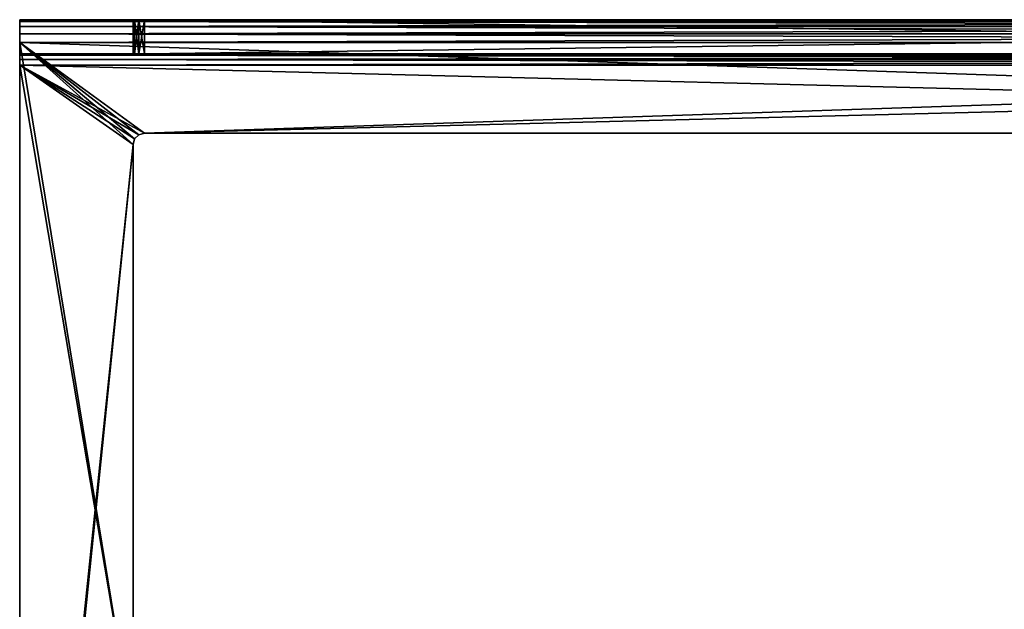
# Model space of a CAD drawing. Header units: millimetres. Extents: x -125 to 125, y -5 to 106.
# Tile 31 of 81: x -125 to -38, y 54 to 106. Entities that reach past the tile are written whole.
import ezdxf

# ---------------------------------------------------------------- set-up
doc = ezdxf.new("R2010")
doc.units = ezdxf.units.MM
doc.header["$LTSCALE"] = 65.185185
for name, color, linetype in [('240', 7, 'CONTINUOUS'), ('241', 7, 'CONTINUOUS'), ('242', 7, 'CONTINUOUS'), ('243', 7, 'CONTINUOUS'), ('244', 7, 'CONTINUOUS'), ('248', 7, 'CONTINUOUS'), ('250', 7, 'CONTINUOUS'), ('254', 7, 'CONTINUOUS'), ('255', 7, 'CONTINUOUS'), ('256', 7, 'CONTINUOUS'), ('257', 7, 'CONTINUOUS'), ('258', 7, 'CONTINUOUS'), ('259', 7, 'CONTINUOUS'), ('260', 7, 'CONTINUOUS'), ('261', 7, 'CONTINUOUS'), ('262', 7, 'CONTINUOUS'), ('269', 7, 'CONTINUOUS'), ('270', 7, 'CONTINUOUS'), ('271', 7, 'CONTINUOUS'), ('272', 7, 'CONTINUOUS'), ('273', 7, 'CONTINUOUS'), ('280', 7, 'CONTINUOUS')]:
    doc.layers.add(name, color=color, linetype=linetype)

msp = doc.modelspace()

# ---------------------------------------------------------------- linework, layer by layer
at = {"layer": '240', "linetype": 'Continuous'}
for points in [[(-125, 105.848, -54.265), (-125, 106, 53.5), (-125, 106, -53.5), (-125, 105.848, -54.265)], [(-125, 105.848, 54.265), (-125, 106, 53.5), (-125, 105.848, -54.265), (-125, 105.848, 54.265)], [(-125, 105.414, 54.915), (-125, 105.848, 54.265), (-125, 105.415, -54.914), (-125, 105.414, 54.915)], [(-125, 105.415, -54.914), (-125, 105.848, 54.265), (-125, 105.848, -54.265), (-125, 105.415, -54.914)], [(-125, 104.765, -55.348), (-125, 105.414, 54.915), (-125, 105.415, -54.914), (-125, 104.765, -55.348)], [(-125, 104.765, 55.348), (-125, 105.414, 54.915), (-125, 104.765, -55.348), (-125, 104.765, 55.348)], [(-125, 104, 55.5), (-125, 104.765, 55.348), (-125, 104, -55.5), (-125, 104, 55.5)], [(-125, 104, -55.5), (-125, 104.765, 55.348), (-125, 104.765, -55.348), (-125, 104, -55.5)], [(-125, 102.5, 52.366), (-125, 104, 55.5), (-125, 102.866, 52), (-125, 102.5, 52.366)], [(-125, 102, 52.5), (-125, 104, 55.5), (-125, 102.5, 52.366), (-125, 102, 52.5)], [(-125, -1, 52.5), (-125, 104, 55.5), (-125, 102, 52.5), (-125, -1, 52.5)], [(-125, 104, 55.5), (-125, 103, 51.5), (-125, 102.866, 52), (-125, 104, 55.5)], [(-125, 103, 51.5), (-125, 104, 55.5), (-125, 103, -51.5), (-125, 103, 51.5)], [(-125, 104, 55.5), (-125, 104, -55.5), (-125, 103, -51.5), (-125, 104, 55.5)], [(-125, 102.5, -52.366), (-125, 104, -55.5), (-125, 102, -52.5), (-125, 102.5, -52.366)], [(-125, 102.866, -52), (-125, 104, -55.5), (-125, 102.5, -52.366), (-125, 102.866, -52)], [(-125, 103, -51.5), (-125, 104, -55.5), (-125, 102.866, -52), (-125, 103, -51.5)], [(-125, 104, -55.5), (-125, -3, -55.5), (-125, 102, -52.5), (-125, 104, -55.5)], [(-125, -3, 55.5), (-125, 104, 55.5), (-125, -1, 52.5), (-125, -3, 55.5)], [(-125, 102, -52.5), (-125, -3, -55.5), (-125, -1, -52.5), (-125, 102, -52.5)]]:
    msp.add_3dface(points, dxfattribs=at)
at = {"layer": '241', "linetype": 'Continuous'}
for points in [[(-125, 106, 53.5), (-125, 105.848, 54.265), (125, 106, 53.5), (-125, 106, 53.5)], [(125, 106, 53.5), (-125, 105.848, 54.265), (125, 105.848, 54.265), (125, 106, 53.5)], [(-125, 105.848, 54.265), (-125, 105.414, 54.915), (125, 105.415, 54.914), (-125, 105.848, 54.265)], [(125, 105.848, 54.265), (-125, 105.848, 54.265), (125, 105.415, 54.914), (125, 105.848, 54.265)], [(125, 105.415, 54.914), (-125, 105.414, 54.915), (125, 104.765, 55.348), (125, 105.415, 54.914)], [(-125, 105.414, 54.915), (-125, 104.765, 55.348), (125, 104.765, 55.348), (-125, 105.414, 54.915)], [(125, 104.765, 55.348), (-125, 104, 55.5), (125, 104, 55.5), (125, 104.765, 55.348)], [(-125, 104.765, 55.348), (-125, 104, 55.5), (125, 104.765, 55.348), (-125, 104.765, 55.348)]]:
    msp.add_3dface(points, dxfattribs=at)
at = {"layer": '242', "linetype": 'Continuous'}
for points in [[(-114.866, 106, -45), (-125, 106, -53.5), (-115, 106, -44.5), (-114.866, 106, -45)], [(-114.5, 106, -45.366), (-125, 106, -53.5), (-114.866, 106, -45), (-114.5, 106, -45.366)], [(-114, 106, -45.5), (-125, 106, -53.5), (-114.5, 106, -45.366), (-114, 106, -45.5)], [(114, 106, -45.5), (-125, 106, -53.5), (-114, 106, -45.5), (114, 106, -45.5)], [(-125, 106, -53.5), (-115, 106, 44.5), (-115, 106, -44.5), (-125, 106, -53.5)], [(125, 106, -53.5), (-125, 106, -53.5), (114, 106, -45.5), (125, 106, -53.5)], [(-114.5, 106, 45.366), (-125, 106, 53.5), (-114, 106, 45.5), (-114.5, 106, 45.366)], [(-114.866, 106, 45), (-125, 106, 53.5), (-114.5, 106, 45.366), (-114.866, 106, 45)], [(-115, 106, 44.5), (-125, 106, 53.5), (-114.866, 106, 45), (-115, 106, 44.5)], [(-125, 106, 53.5), (125, 106, 53.5), (-114, 106, 45.5), (-125, 106, 53.5)], [(-125, 106, -53.5), (-125, 106, 53.5), (-115, 106, 44.5), (-125, 106, -53.5)], [(-114, 106, 45.5), (125, 106, 53.5), (114, 106, 45.5), (-114, 106, 45.5)]]:
    msp.add_3dface(points, dxfattribs=at)
at = {"layer": '243', "linetype": 'Continuous'}
for points in [[(-125, 106, -53.5), (125, 106, -53.5), (125, 105.848, -54.265), (-125, 106, -53.5)], [(-125, 105.848, -54.265), (-125, 106, -53.5), (125, 105.848, -54.265), (-125, 105.848, -54.265)], [(-125, 105.415, -54.914), (-125, 105.848, -54.265), (125, 105.848, -54.265), (-125, 105.415, -54.914)], [(125, 105.414, -54.915), (-125, 105.415, -54.914), (125, 105.848, -54.265), (125, 105.414, -54.915)], [(-125, 104.765, -55.348), (-125, 105.415, -54.914), (125, 105.414, -54.915), (-125, 104.765, -55.348)], [(125, 104.765, -55.348), (-125, 104.765, -55.348), (125, 105.414, -54.915), (125, 104.765, -55.348)], [(125, 104, -55.5), (-125, 104.765, -55.348), (125, 104.765, -55.348), (125, 104, -55.5)], [(-125, 104, -55.5), (-125, 104.765, -55.348), (125, 104, -55.5), (-125, 104, -55.5)]]:
    msp.add_3dface(points, dxfattribs=at)
at = {"layer": '244', "linetype": 'Continuous'}
for points in [[(-125, -3, -55.5), (-125, 104, -55.5), (-115, 95, -55.5), (-125, -3, -55.5)], [(-125, 104, -55.5), (125, 104, -55.5), (-114, 96, -55.5), (-125, 104, -55.5)], [(-115, 95, -55.5), (-125, 104, -55.5), (-114.866, 95.5, -55.5), (-115, 95, -55.5)], [(-114.866, 95.5, -55.5), (-125, 104, -55.5), (-114.5, 95.866, -55.5), (-114.866, 95.5, -55.5)], [(-114.5, 95.866, -55.5), (-125, 104, -55.5), (-114, 96, -55.5), (-114.5, 95.866, -55.5)], [(-114, 96, -55.5), (125, 104, -55.5), (114, 96, -55.5), (-114, 96, -55.5)], [(-115, 43, -55.5), (-125, -3, -55.5), (-115, 95, -55.5), (-115, 43, -55.5)]]:
    msp.add_3dface(points, dxfattribs=at)
at = {"layer": '248', "linetype": 'Continuous'}
for points in [[(-125, 104, 55.5), (-125, -3, 55.5), (-115, 43, 55.5), (-125, 104, 55.5)], [(125, 104, 55.5), (-125, 104, 55.5), (114, 96, 55.5), (125, 104, 55.5)], [(-114.5, 95.866, 55.5), (-125, 104, 55.5), (-114.866, 95.5, 55.5), (-114.5, 95.866, 55.5)], [(-115, 95, 55.5), (-125, 104, 55.5), (-115, 43, 55.5), (-115, 95, 55.5)], [(114, 96, 55.5), (-125, 104, 55.5), (-114, 96, 55.5), (114, 96, 55.5)], [(-114, 96, 55.5), (-125, 104, 55.5), (-114.5, 95.866, 55.5), (-114, 96, 55.5)], [(-114.866, 95.5, 55.5), (-125, 104, 55.5), (-115, 95, 55.5), (-114.866, 95.5, 55.5)]]:
    msp.add_3dface(points, dxfattribs=at)
at = {"layer": '250', "linetype": 'Continuous'}
for points in [[(-114.5, 95.866, -52.5), (-125, 102, -52.5), (-114.866, 95.5, -52.5), (-114.5, 95.866, -52.5)], [(-114.866, 95.5, -52.5), (-125, 102, -52.5), (-115, 95, -52.5), (-114.866, 95.5, -52.5)], [(-114, 96, -52.5), (-125, 102, -52.5), (-114.5, 95.866, -52.5), (-114, 96, -52.5)], [(114, 96, -52.5), (-125, 102, -52.5), (-114, 96, -52.5), (114, 96, -52.5)], [(-125, 102, -52.5), (-115, 43, -52.5), (-115, 95, -52.5), (-125, 102, -52.5)], [(125, 102, -52.5), (-125, 102, -52.5), (114, 96, -52.5), (125, 102, -52.5)], [(-125, 102, -52.5), (-125, -1, -52.5), (-115, 43, -52.5), (-125, 102, -52.5)]]:
    msp.add_3dface(points, dxfattribs=at)
at = {"layer": '254', "linetype": 'Continuous'}
for points in [[(-114.5, 95.866, 52.5), (-125, 102, 52.5), (-114, 96, 52.5), (-114.5, 95.866, 52.5)], [(-114.866, 95.5, 52.5), (-125, 102, 52.5), (-114.5, 95.866, 52.5), (-114.866, 95.5, 52.5)], [(-125, 102, 52.5), (125, 102, 52.5), (-114, 96, 52.5), (-125, 102, 52.5)], [(-125, -1, 52.5), (-125, 102, 52.5), (-115, 95, 52.5), (-125, -1, 52.5)], [(-115, 95, 52.5), (-125, 102, 52.5), (-114.866, 95.5, 52.5), (-115, 95, 52.5)], [(-114, 96, 52.5), (125, 102, 52.5), (114, 96, 52.5), (-114, 96, 52.5)], [(-115, 43, 52.5), (-125, -1, 52.5), (-115, 95, 52.5), (-115, 43, 52.5)]]:
    msp.add_3dface(points, dxfattribs=at)
at = {"layer": '255', "linetype": 'Continuous'}
for points in [[(-125, 103, 51.5), (125, 103, 51.5), (125, 102.866, 52), (-125, 103, 51.5)], [(-125, 102.866, 52), (-125, 103, 51.5), (125, 102.866, 52), (-125, 102.866, 52)], [(-125, 102.5, 52.366), (125, 102.866, 52), (125, 102.5, 52.366), (-125, 102.5, 52.366)], [(-125, 102.5, 52.366), (-125, 102.866, 52), (125, 102.866, 52), (-125, 102.5, 52.366)], [(-125, 102.5, 52.366), (125, 102.5, 52.366), (125, 102, 52.5), (-125, 102.5, 52.366)], [(-125, 102, 52.5), (-125, 102.5, 52.366), (125, 102, 52.5), (-125, 102, 52.5)]]:
    msp.add_3dface(points, dxfattribs=at)
at = {"layer": '256', "linetype": 'Continuous'}
for points in [[(-114.5, 103, -45.366), (-125, 103, -51.5), (-114, 103, -45.5), (-114.5, 103, -45.366)], [(-114.866, 103, -45), (-125, 103, -51.5), (-114.5, 103, -45.366), (-114.866, 103, -45)], [(-115, 103, -44.5), (-125, 103, -51.5), (-114.866, 103, -45), (-115, 103, -44.5)], [(-125, 103, -51.5), (125, 103, -51.5), (-114, 103, -45.5), (-125, 103, -51.5)], [(-115, 103, 44.5), (-125, 103, 51.5), (-115, 103, -44.5), (-115, 103, 44.5)], [(-114.866, 103, 45), (-125, 103, 51.5), (-115, 103, 44.5), (-114.866, 103, 45)], [(-114.5, 103, 45.366), (-125, 103, 51.5), (-114.866, 103, 45), (-114.5, 103, 45.366)], [(-114, 103, 45.5), (-125, 103, 51.5), (-114.5, 103, 45.366), (-114, 103, 45.5)], [(114, 103, 45.5), (-125, 103, 51.5), (-114, 103, 45.5), (114, 103, 45.5)], [(125, 103, 51.5), (-125, 103, 51.5), (114, 103, 45.5), (125, 103, 51.5)], [(-125, 103, 51.5), (-125, 103, -51.5), (-115, 103, -44.5), (-125, 103, 51.5)], [(-114, 103, -45.5), (125, 103, -51.5), (114, 103, -45.5), (-114, 103, -45.5)]]:
    msp.add_3dface(points, dxfattribs=at)
at = {"layer": '257', "linetype": 'Continuous'}
for points in [[(-125, 102.866, -52), (125, 102.866, -52), (125, 103, -51.5), (-125, 102.866, -52)], [(-125, 103, -51.5), (-125, 102.866, -52), (125, 103, -51.5), (-125, 103, -51.5)], [(-125, 102.866, -52), (125, 102.5, -52.366), (125, 102.866, -52), (-125, 102.866, -52)], [(-125, 102.866, -52), (-125, 102.5, -52.366), (125, 102.5, -52.366), (-125, 102.866, -52)], [(-125, 102, -52.5), (125, 102, -52.5), (125, 102.5, -52.366), (-125, 102, -52.5)], [(-125, 102.5, -52.366), (-125, 102, -52.5), (125, 102.5, -52.366), (-125, 102.5, -52.366)]]:
    msp.add_3dface(points, dxfattribs=at)
at = {"layer": '258', "linetype": 'Continuous'}
for points in [[(114, 106, 45.5), (114, 103, 45.5), (-114, 103, 45.5), (114, 106, 45.5)], [(-114, 106, 45.5), (114, 106, 45.5), (-114, 103, 45.5), (-114, 106, 45.5)]]:
    msp.add_3dface(points, dxfattribs=at)
at = {"layer": '259', "linetype": 'Continuous'}
for points in [[(-115, 106, 44.5), (-114.866, 106, 45), (-115, 103, 44.5), (-115, 106, 44.5)], [(-114.866, 106, 45), (-114.866, 103, 45), (-115, 103, 44.5), (-114.866, 106, 45)], [(-114.866, 106, 45), (-114.5, 103, 45.366), (-114.866, 103, 45), (-114.866, 106, 45)], [(-114.866, 106, 45), (-114.5, 106, 45.366), (-114.5, 103, 45.366), (-114.866, 106, 45)], [(-114.5, 106, 45.366), (-114, 106, 45.5), (-114.5, 103, 45.366), (-114.5, 106, 45.366)], [(-114, 106, 45.5), (-114, 103, 45.5), (-114.5, 103, 45.366), (-114, 106, 45.5)]]:
    msp.add_3dface(points, dxfattribs=at)
at = {"layer": '260', "linetype": 'Continuous'}
for points in [[(-115, 106, -44.5), (-115, 106, 44.5), (-115, 103, -44.5), (-115, 106, -44.5)], [(-115, 106, 44.5), (-115, 103, 44.5), (-115, 103, -44.5), (-115, 106, 44.5)]]:
    msp.add_3dface(points, dxfattribs=at)
at = {"layer": '261', "linetype": 'Continuous'}
for points in [[(-114.866, 106, -45), (-115, 106, -44.5), (-114.866, 103, -45), (-114.866, 106, -45)], [(-115, 106, -44.5), (-115, 103, -44.5), (-114.866, 103, -45), (-115, 106, -44.5)], [(-114.5, 106, -45.366), (-114.866, 103, -45), (-114.5, 103, -45.366), (-114.5, 106, -45.366)], [(-114.5, 106, -45.366), (-114.866, 106, -45), (-114.866, 103, -45), (-114.5, 106, -45.366)], [(-114.5, 106, -45.366), (-114.5, 103, -45.366), (-114, 103, -45.5), (-114.5, 106, -45.366)], [(-114, 106, -45.5), (-114.5, 106, -45.366), (-114, 103, -45.5), (-114, 106, -45.5)]]:
    msp.add_3dface(points, dxfattribs=at)
at = {"layer": '262', "linetype": 'Continuous'}
for points in [[(114, 106, -45.5), (-114, 106, -45.5), (114, 103, -45.5), (114, 106, -45.5)], [(-114, 106, -45.5), (-114, 103, -45.5), (114, 103, -45.5), (-114, 106, -45.5)]]:
    msp.add_3dface(points, dxfattribs=at)
at = {"layer": '269', "linetype": 'Continuous'}
for points in [[(-114, 96, -55.5), (114, 96, -55.5), (-114, 96, -52.5), (-114, 96, -55.5)], [(114, 96, -55.5), (114, 96, -52.5), (-114, 96, -52.5), (114, 96, -55.5)]]:
    msp.add_3dface(points, dxfattribs=at)
at = {"layer": '270', "linetype": 'Continuous'}
for points in [[(114, 96, 55.5), (-114, 96, 55.5), (114, 96, 52.5), (114, 96, 55.5)], [(-114, 96, 55.5), (-114, 96, 52.5), (114, 96, 52.5), (-114, 96, 55.5)]]:
    msp.add_3dface(points, dxfattribs=at)
at = {"layer": '271', "linetype": 'Continuous'}
for points in [[(-114.866, 95.5, -55.5), (-114.5, 95.866, -55.5), (-114.5, 95.866, -52.5), (-114.866, 95.5, -55.5)], [(-114.866, 95.5, -55.5), (-114.5, 95.866, -52.5), (-114.866, 95.5, -52.5), (-114.866, 95.5, -55.5)], [(-114, 96, -55.5), (-114, 96, -52.5), (-114.5, 95.866, -52.5), (-114, 96, -55.5)], [(-114.5, 95.866, -55.5), (-114, 96, -55.5), (-114.5, 95.866, -52.5), (-114.5, 95.866, -55.5)], [(-115, 95, -55.5), (-114.866, 95.5, -55.5), (-115, 95, -52.5), (-115, 95, -55.5)], [(-114.866, 95.5, -55.5), (-114.866, 95.5, -52.5), (-115, 95, -52.5), (-114.866, 95.5, -55.5)]]:
    msp.add_3dface(points, dxfattribs=at)
at = {"layer": '272', "linetype": 'Continuous'}
for points in [[(-115, 43, -52.5), (-115, 95, -55.5), (-115, 95, -52.5), (-115, 43, -52.5)], [(-115, 43, -55.5), (-115, 95, -55.5), (-115, 43, -52.5), (-115, 43, -55.5)]]:
    msp.add_3dface(points, dxfattribs=at)
at = {"layer": '273', "linetype": 'Continuous'}
for points in [[(-115, 95, 55.5), (-115, 43, 55.5), (-115, 95, 52.5), (-115, 95, 55.5)], [(-115, 43, 55.5), (-115, 43, 52.5), (-115, 95, 52.5), (-115, 43, 55.5)]]:
    msp.add_3dface(points, dxfattribs=at)
at = {"layer": '280', "linetype": 'Continuous'}
for points in [[(-114.5, 95.866, 55.5), (-114.866, 95.5, 52.5), (-114.5, 95.866, 52.5), (-114.5, 95.866, 55.5)], [(-114.5, 95.866, 55.5), (-114.866, 95.5, 55.5), (-114.866, 95.5, 52.5), (-114.5, 95.866, 55.5)], [(-114.5, 95.866, 55.5), (-114.5, 95.866, 52.5), (-114, 96, 52.5), (-114.5, 95.866, 55.5)], [(-114, 96, 55.5), (-114.5, 95.866, 55.5), (-114, 96, 52.5), (-114, 96, 55.5)], [(-114.866, 95.5, 55.5), (-115, 95, 55.5), (-114.866, 95.5, 52.5), (-114.866, 95.5, 55.5)], [(-115, 95, 55.5), (-115, 95, 52.5), (-114.866, 95.5, 52.5), (-115, 95, 55.5)]]:
    msp.add_3dface(points, dxfattribs=at)

doc.saveas('drawing.dxf')
